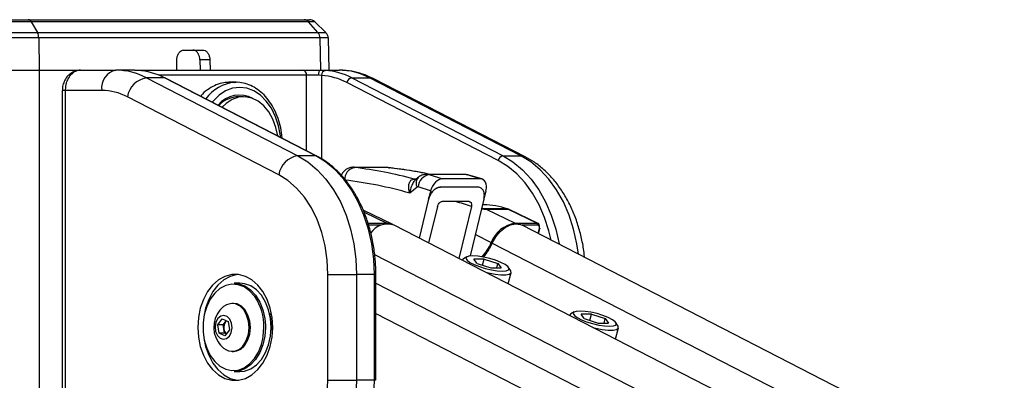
# Paper-space layout '2.5M DUO Surface Plate' of a CAD drawing. Header units: millimetres. Extents: x 20 to 18989, y 40 to 15016.
# Tile 41 of 109: x 6803 to 7193, y 7817 to 7959. Entities that reach past the tile are written whole.
import ezdxf

# ---------------------------------------------------------------- set-up
doc = ezdxf.new("R2010")
doc.units = ezdxf.units.MM

psp = doc.layouts.new('2.5M DUO Surface Plate')

# ---------------------------------------------------------------- linework, layer by layer
at = {"color": 7, "linetype": 'Continuous', "lineweight": 25, "ltscale": 2}
for p, q in [((6799.26, 7959.49), (6806.09, 7959.49)), ((6807.25, 7958.65), (6799.26, 7958.65)), ((6806.09, 7959.49), (6915.45, 7959.49)), ((6807.25, 7958.65), (6809.71, 7954.36)), ((6917.19, 7958.65), (6807.25, 7958.65)), ((6915.45, 7959.49), (6917.52, 7959.49)), ((6920.89, 7954.36), (6917.19, 7958.65)), ((6919.6, 7958.65), (6917.19, 7958.65)), ((6924.05, 7954.36), (6919.6, 7958.65)), ((6799.26, 7954.36), (6809.71, 7954.36)), ((6809.71, 7954.36), (6920.89, 7954.36)), ((6920.89, 7954.36), (6924.05, 7954.36)), ((6810.22, 7952.25), (6799.26, 7952.25)), ((6810.22, 7952.25), (6810.34, 7939.49)), ((6921.65, 7952.25), (6810.22, 7952.25)), ((6921.65, 7952.25), (6921.84, 7939.49)), ((6924.96, 7952.25), (6921.65, 7952.25)), ((6924.96, 7952.25), (6925.18, 7939.49)), ((6867.79, 7947.49), (6875.24, 7947.49)), ((6864.95, 7939.49), (6864.95, 7943.56)), ((6878.07, 7943.56), (6874.11, 7943.56)), ((6874.11, 7943.56), (6874.21, 7939.49)), ((6878.07, 7943.56), (6878.17, 7939.49)), ((6799.26, 7939.49), (6810.34, 7939.49)), ((6810.34, 7939.49), (6826.97, 7939.49)), ((6810.34, 7939.49), (6826.84, 7939.49)), ((6826.84, 7939.49), (6840.85, 7939.49)), ((6848.24, 7939.49), (6840.85, 7939.49)), ((6849.58, 7939.44), (6848.24, 7939.49)), ((6848.24, 7939.49), (6850.01, 7939.49)), ((6850.01, 7939.49), (6914.83, 7939.49)), ((6914.83, 7939.49), (6921.86, 7939.49)), ((6921.86, 7939.49), (6923.83, 7939.44)), ((6921.86, 7939.49), (6929.24, 7939.49)), ((6852.95, 7936.48), (6912.92, 7905.61)), ((6860.02, 7936.48), (6852.95, 7936.48)), ((6919.99, 7905.61), (6860.02, 7936.48)), ((6920.42, 7905.5), (6860.45, 7936.37)), ((6888.47, 7934.69), (6885.63, 7934.69)), ((6887.93, 7934.68), (6888.47, 7934.69)), ((6921.08, 7937.49), (6916.4, 7937.49)), ((6922.35, 7937.44), (6921.08, 7937.49)), ((6992.34, 7903.73), (6932.37, 7934.6)), ((6934.26, 7936.48), (6994.24, 7905.61)), ((6934.26, 7936.48), (6941.33, 7936.48)), ((7001.31, 7905.61), (6941.33, 7936.48)), ((7003.04, 7905.2), (6943.06, 7936.07)), ((6819.57, 7931.49), (6819.57, 7767.49)), ((6820.74, 7931.49), (6820.74, 7767.49)), ((6835.2, 7931.49), (6820.74, 7931.49)), ((6905.33, 7898.09), (6845.35, 7928.96)), ((6891.44, 7928.99), (6889.39, 7928.99)), ((6919.99, 7905.61), (6912.92, 7905.61)), ((6994.24, 7905.61), (7001.31, 7905.61)), ((6935.36, 7901.02), (6935.09, 7901.03)), ((6949.02, 7900.86), (6949.28, 7900.84)), ((6959.01, 7896.35), (6959.05, 7896.35)), ((6960.58, 7896.96), (6959.69, 7896.23)), ((6978.78, 7898.25), (6964.12, 7898.25)), ((6964.99, 7898.12), (6970.29, 7896.51)), ((6979.66, 7898.12), (6964.99, 7898.12)), ((6985.15, 7896.51), (6970.29, 7896.51)), ((6985.15, 7896.51), (6979.66, 7898.12)), ((6985.83, 7896.41), (6980.34, 7898.02)), ((6960.17, 7893.14), (6957.31, 7890.77)), ((6965.55, 7891.77), (6960.67, 7893.25)), ((6965.55, 7891.77), (6964.69, 7888.46)), ((6987.47, 7891.77), (6986.72, 7888.88)), ((6964.75, 7888.44), (6961, 7873)), ((6986.67, 7888.4), (6981.2, 7865.91)), ((6950.53, 7878.37), (6938.83, 7884.04)), ((6968.3, 7885.57), (6964.77, 7871.06)), ((6981.73, 7885.55), (6976.72, 7864.92)), ((6986.66, 7886.14), (6986.12, 7886.14)), ((6996.08, 7884.53), (6987.4, 7884.53)), ((6987.59, 7884.45), (6999.07, 7878.87)), ((6987.59, 7884.45), (6996.27, 7884.45)), ((6996.27, 7884.45), (7007.75, 7878.87)), ((6996.68, 7884.36), (6996.4, 7884.47)), ((7008.16, 7878.78), (6996.68, 7884.36)), ((8129.24, 7272.63), (6951.04, 7878.12)), ((6999.07, 7878.87), (7007.75, 7878.87)), ((8153.66, 7286.19), (7001.85, 7878.12)), ((7008.32, 7874.79), (7008.84, 7876.84)), ((6978.11, 7864.32), (6978.09, 7864.22)), ((6979.97, 7865.59), (6978.57, 7864.82)), ((6986.79, 7864.69), (6982.64, 7864.69)), ((6983.94, 7862.96), (6982.64, 7864.69)), ((6986.16, 7862.25), (6986.79, 7864.69)), ((6986.79, 7864.69), (6992.24, 7862.96)), ((6983.94, 7862.96), (6989.39, 7861.22)), ((6989.39, 7861.22), (6993.54, 7861.22)), ((6991.79, 7861.22), (6992.24, 7862.96)), ((6992.24, 7862.96), (6993.54, 7861.22)), ((6997.33, 7860), (6996.48, 7861.35)), ((6924.87, 7858.62), (6936.18, 7858.62)), ((6924.87, 7816.68), (6924.87, 7858.62)), ((6936.18, 7858.62), (6936.18, 7816.68)), ((6943.25, 7858.62), (6936.18, 7858.62)), ((6943.25, 7816.68), (6943.25, 7858.62)), ((6943.84, 7816.68), (6943.84, 7858.62)), ((6996.33, 7854.84), (6997.49, 7859.34)), ((6889.94, 7855.15), (6887.68, 7855.15)), ((6887.39, 7847.15), (6886.86, 7847.15)), ((6881.17, 7838.69), (6882.97, 7841.03)), ((6882.97, 7841.03), (6885.31, 7839.99)), ((6884.28, 7839.86), (6884.62, 7840.3)), ((7020.65, 7842.46), (7020.62, 7842.36)), ((7022.5, 7843.73), (7021.1, 7842.96)), ((7029.32, 7842.83), (7025.17, 7842.83)), ((7026.47, 7841.1), (7025.17, 7842.83)), ((7026.47, 7841.1), (7031.93, 7839.36)), ((7028.69, 7840.39), (7029.32, 7842.83)), ((7029.32, 7842.83), (7034.77, 7841.1)), ((7034.33, 7839.36), (7034.77, 7841.1)), ((7034.77, 7841.1), (7036.08, 7839.36)), ((6881.7, 7835.31), (6881.17, 7838.69)), ((6883.37, 7838.69), (6881.17, 7838.69)), ((6883.37, 7838.69), (6884.28, 7839.86)), ((6883.64, 7837), (6883.37, 7838.69)), ((6883.91, 7835.31), (6883.64, 7837)), ((6885.84, 7836.61), (6884.04, 7834.27)), ((6885.31, 7839.99), (6885.84, 7836.61)), ((6902.31, 7837.65), (6902.29, 7836.51)), ((7031.93, 7839.36), (7036.08, 7839.36)), ((7038.86, 7832.98), (7040.02, 7837.48)), ((7039.86, 7838.14), (7039.01, 7839.49)), ((6884.04, 7834.27), (6881.7, 7835.31)), ((6883.91, 7835.31), (6881.7, 7835.31)), ((6884.6, 7835), (6883.91, 7835.31)), ((6886.86, 7828.15), (6887.39, 7828.15)), ((6887.68, 7820.15), (6889.94, 7820.15)), ((6924.87, 7816.68), (6936.18, 7816.68)), ((6943.25, 7816.68), (6936.18, 7816.68))]:
    psp.add_line(p, q, dxfattribs=at)
at = {"color": 8, "linetype": 'Continuous', "lineweight": 25, "ltscale": 2}
for p, q in [((6810.34, 7939.49), (6810.34, 2191.49)), ((6916.4, 7937.49), (6857.82, 7937.49)), ((6916.4, 7907.58), (6916.4, 7937.49)), ((6922.35, 7937.44), (6922.35, 7904.37)), ((6820.74, 7931.49), (6819.57, 7931.49)), ((6947.59, 7900.95), (6947.33, 7900.96)), ((6939.17, 7883.29), (6948.26, 7878.87)), ((6940.74, 7878.87), (6948.26, 7878.87)), ((6945.97, 7878.1), (6941.01, 7878.1)), ((7008.01, 7878.1), (7001.88, 7878.1)), ((7008.17, 7874.87), (7008.66, 7876.78)), ((6983.28, 7874.48), (6989.59, 7871.22)), ((6989.99, 7871.01), (8141.32, 7279.34)), ((6943.37, 7866.52), (8114.71, 7264.56)), ((6943.84, 7858.62), (6943.25, 7858.62)), ((6943.84, 7855.17), (7930.77, 7347.98)), ((6943.84, 7843.16), (7162.14, 7730.97)), ((6900.04, 7838.37), (6900.05, 7837.65)), ((6943.84, 7816.68), (6943.25, 7816.68))]:
    psp.add_line(p, q, dxfattribs=at)
at = {"color": 7, "linetype": 'Continuous', "lineweight": 25, "ltscale": 4}
psp.add_line((6984.3, 7893.15), (6984.3, 7893.15), dxfattribs=at)
at = {"color": 8, "linetype": 'Continuous', "lineweight": 25, "ltscale": 2, "flags": 128}
for points in [[(6850.01, 7939.49), (6850.26, 7939.45), (6850.45, 7939.36)], [(6943.06, 7936.07), (6942.4, 7936.33), (6941.33, 7936.48)], [(6906.11, 7912.87), (6906.04, 7913.52), (6905.3, 7917.43), (6904.09, 7921.09), (6902.45, 7924.4), (6900.43, 7927.26), (6898.08, 7929.58), (6895.49, 7931.29), (6892.73, 7932.34), (6889.88, 7932.69), (6887.03, 7932.34), (6884.27, 7931.29), (6881.68, 7929.58), (6879.34, 7927.26), (6878.98, 7926.83)], [(6920.42, 7905.5), (6920.26, 7905.57), (6919.99, 7905.61)], [(7013.28, 7872.24), (7012.42, 7875.82), (7010.7, 7881.16), (7008.53, 7886.15), (7005.95, 7890.74), (7003, 7894.85), (6999.71, 7898.41), (6996.14, 7901.39), (6992.34, 7903.73)], [(6994.24, 7905.61), (6998.2, 7903.17), (7001.92, 7900.07), (7005.34, 7896.36), (7008.42, 7892.08), (7011.11, 7887.3), (7013.36, 7882.09), (7015.15, 7876.54), (7016.45, 7870.72), (7016.47, 7870.6)], [(7024.11, 7866.67), (7023.52, 7870.72), (7022.22, 7876.54), (7020.43, 7882.09), (7018.18, 7887.3), (7015.49, 7892.08), (7012.41, 7896.36), (7008.99, 7900.07), (7005.27, 7903.17), (7001.31, 7905.61)], [(7003.04, 7905.2), (7002.38, 7905.46), (7001.31, 7905.61)], [(6979.66, 7898.12), (6980.33, 7898.03), (6980.34, 7898.02)], [(6996.27, 7884.45), (6996.53, 7884.41), (6996.68, 7884.36)], [(7008.84, 7876.84), (7008.83, 7876.82), (7008.79, 7876.8), (7008.73, 7876.79), (7008.66, 7876.78)], [(6899.04, 7833.04), (6899.24, 7834.21), (6899.49, 7837.65)]]:
    psp.add_lwpolyline(points, dxfattribs=at)
at = {"color": 7, "linetype": 'Continuous', "lineweight": 25, "ltscale": 2, "flags": 128}
for points in [[(6921.86, 7939.49), (6921.71, 7939.45), (6921.56, 7939.34), (6921.43, 7939.15), (6921.31, 7938.91), (6921.21, 7938.6), (6921.14, 7938.26), (6921.1, 7937.88), (6921.08, 7937.49)], [(6860.45, 7936.37), (6860.28, 7936.44), (6860.02, 7936.48)], [(6904.93, 7913.48), (6904.23, 7916.76), (6903.03, 7920.05), (6901.4, 7922.96), (6899.42, 7925.39), (6897.15, 7927.24), (6894.67, 7928.45), (6892.08, 7928.97), (6889.46, 7928.79), (6886.91, 7927.91), (6884.53, 7926.37), (6882.91, 7924.81)], [(6912.92, 7905.61), (6916.88, 7903.17), (6920.6, 7900.07), (6924.02, 7896.36), (6927.1, 7892.08), (6929.79, 7887.3), (6932.05, 7882.09), (6933.84, 7876.54), (6935.13, 7870.72), (6935.92, 7864.71), (6936.18, 7858.62)], [(6943.25, 7858.62), (6942.99, 7864.71), (6942.2, 7870.72), (6940.91, 7876.54), (6939.12, 7882.09), (6936.86, 7887.3), (6934.17, 7892.08), (6931.09, 7896.36), (6927.67, 7900.07), (6923.95, 7903.17), (6919.99, 7905.61)], [(6947.33, 7900.96), (6944.27, 7900.98), (6935.09, 7901.03)], [(6924.87, 7858.62), (6924.6, 7864.3), (6923.78, 7869.88), (6922.44, 7875.26), (6920.6, 7880.32), (6918.29, 7884.99), (6915.55, 7889.17), (6912.44, 7892.79), (6909.01, 7895.78), (6905.33, 7898.09)], [(6996.08, 7884.53), (6996.35, 7884.49), (6996.4, 7884.47)], [(6989.99, 7871.01), (6991.37, 7873.45), (6993.11, 7875.55), (6995.08, 7877.19), (6997.16, 7878.25), (6999.23, 7878.67), (7001.13, 7878.41), (7001.85, 7878.12)], [(7008.68, 7876.99), (7008.75, 7876.95), (7008.8, 7876.91), (7008.83, 7876.87), (7008.84, 7876.84), (7008.84, 7876.84)], [(6978.57, 7864.82), (6978.45, 7864.75), (6978.1, 7864.21)], [(6982.24, 7865.96), (6980.73, 7865.84), (6979.81, 7865.48), (6979.56, 7864.92), (6980, 7864.2), (6981.1, 7863.38), (6982.76, 7862.53), (6984.86, 7861.71), (6987.22, 7860.99), (6989.65, 7860.43), (6991.95, 7860.07), (6993.94, 7859.95), (6995.45, 7860.07), (6996.37, 7860.43), (6996.62, 7860.99), (6996.18, 7861.71), (6995.08, 7862.53), (6993.42, 7863.38), (6991.32, 7864.2), (6988.96, 7864.92), (6986.53, 7865.48), (6984.23, 7865.84), (6982.24, 7865.96)], [(6987.38, 7859.44), (6988.49, 7859.18), (6991.08, 7858.69), (6993.42, 7858.44), (6995.35, 7858.44), (6996.71, 7858.69), (6997.42, 7859.18), (6997.41, 7859.86), (6997.33, 7860)], [(6873.25, 7837.65), (6873.5, 7833.79), (6874.25, 7830.06), (6875.48, 7826.6), (6877.13, 7823.5), (6879.15, 7820.89), (6881.48, 7818.85), (6884.04, 7817.45), (6886.73, 7816.74), (6889.47, 7816.74), (6892.16, 7817.45), (6894.72, 7818.85), (6897.05, 7820.89), (6899.07, 7823.5), (6900.73, 7826.6), (6901.95, 7830.06), (6902.7, 7833.79), (6902.95, 7837.65), (6902.7, 7841.51), (6901.95, 7845.24), (6900.73, 7848.71), (6899.07, 7851.8), (6897.05, 7854.41), (6894.72, 7856.45), (6892.16, 7857.85), (6889.47, 7858.56), (6886.73, 7858.56), (6884.04, 7857.85), (6881.48, 7856.45), (6879.15, 7854.41), (6877.13, 7851.8), (6875.48, 7848.71), (6874.25, 7845.24), (6873.5, 7841.51), (6873.25, 7837.65)], [(6889.16, 7858.6), (6888.85, 7858.56), (6886.16, 7857.85), (6883.6, 7856.45), (6881.27, 7854.41), (6879.25, 7851.8), (6877.6, 7848.71), (6876.38, 7845.24), (6875.67, 7841.86)], [(6895.89, 7849.81), (6895.72, 7850.04), (6893.79, 7852.16), (6891.59, 7853.69), (6889.22, 7854.55), (6886.78, 7854.73), (6884.36, 7854.21), (6882.07, 7853), (6879.99, 7851.17), (6878.22, 7848.79), (6876.82, 7845.95), (6875.86, 7842.77), (6875.36, 7839.38), (6875.36, 7835.92), (6875.86, 7832.53), (6876.82, 7829.35), (6878.22, 7826.51), (6879.99, 7824.13), (6882.07, 7822.3), (6884.36, 7821.1), (6886.78, 7820.57), (6889.22, 7820.75), (6891.59, 7821.62), (6893.79, 7823.14), (6895.72, 7825.26), (6897.32, 7827.88), (6898.51, 7830.91), (6899.04, 7833.04)], [(6887.68, 7855.15), (6889.55, 7854.95), (6891.97, 7854.06), (6894.22, 7852.5), (6896.2, 7850.33), (6897.83, 7847.65), (6899.05, 7844.55), (6899.8, 7841.17), (6900.04, 7838.37)], [(6902.31, 7837.65), (6902.06, 7841.17), (6901.31, 7844.55), (6900.1, 7847.65), (6898.46, 7850.33), (6896.48, 7852.5), (6894.24, 7854.06), (6891.81, 7854.95), (6889.94, 7855.15)], [(6891.4, 7830.65), (6892.57, 7832.65), (6893.31, 7835.01), (6893.57, 7837.57), (6893.34, 7840.14), (6892.62, 7842.52), (6891.48, 7844.54), (6890, 7846.05), (6888.28, 7846.94), (6886.45, 7847.13), (6884.66, 7846.63), (6883.48, 7845.87)], [(6891.94, 7830.65), (6893.1, 7832.65), (6893.85, 7835.01), (6894.11, 7837.57), (6893.88, 7840.14), (6893.16, 7842.52), (6892.02, 7844.54), (6890.53, 7846.05), (6888.82, 7846.94), (6887.39, 7847.15)], [(6885.78, 7834.15), (6886.55, 7835.65), (6886.86, 7837.45), (6886.66, 7839.28), (6885.98, 7840.86), (6884.92, 7841.96), (6883.65, 7842.4), (6882.35, 7842.11), (6881.23, 7841.15), (6880.46, 7839.65), (6880.15, 7837.85), (6880.35, 7836.02), (6881.03, 7834.44), (6882.09, 7833.34), (6883.36, 7832.91), (6884.66, 7833.19), (6885.78, 7834.15)], [(6884.68, 7840.27), (6884.49, 7840.11), (6884.28, 7839.86)], [(6901.66, 7843.21), (6902.07, 7841.09), (6902.31, 7837.65)], [(7021.1, 7842.96), (7020.98, 7842.89), (7020.63, 7842.35)], [(7024.78, 7844.1), (7023.26, 7843.98), (7022.34, 7843.63), (7022.09, 7843.07), (7022.53, 7842.35), (7023.63, 7841.52), (7025.3, 7840.67), (7027.39, 7839.85), (7029.75, 7839.13), (7032.18, 7838.57), (7034.48, 7838.21), (7036.47, 7838.09), (7037.99, 7838.21), (7038.91, 7838.57), (7039.16, 7839.13), (7038.71, 7839.85), (7037.61, 7840.67), (7035.95, 7841.52), (7033.85, 7842.35), (7031.5, 7843.07), (7029.07, 7843.63), (7026.77, 7843.98), (7024.78, 7844.1)], [(6900.05, 7837.65), (6899.8, 7834.13), (6899.05, 7830.75), (6897.83, 7827.65), (6896.2, 7824.97), (6894.22, 7822.8), (6891.97, 7821.24), (6889.55, 7820.35), (6887.68, 7820.15)], [(6889.94, 7820.15), (6891.81, 7820.35), (6894.24, 7821.24), (6896.48, 7822.8), (6898.46, 7824.97), (6900.1, 7827.65), (6901.31, 7830.75), (6902.06, 7834.13), (6902.31, 7837.65)], [(7029.91, 7837.59), (7031.03, 7837.32), (7033.61, 7836.84), (7035.95, 7836.59), (7037.88, 7836.59), (7039.25, 7836.84), (7039.95, 7837.32), (7039.94, 7838), (7039.86, 7838.14)], [(6875.67, 7833.44), (6876.38, 7830.06), (6877.6, 7826.6), (6879.25, 7823.5), (6881.27, 7820.89), (6883.6, 7818.85), (6886.16, 7817.45), (6888.85, 7816.74), (6889.16, 7816.7)], [(6897.76, 7774.84), (6901.71, 7775.71), (6905.55, 7777.33), (6909.2, 7779.66), (6912.59, 7782.66), (6915.67, 7786.28), (6918.37, 7790.46), (6920.65, 7795.11), (6922.47, 7800.15), (6923.8, 7805.49), (6924.6, 7811.03), (6924.87, 7816.68)], [(6936.18, 7816.68), (6935.91, 7810.52), (6935.11, 7804.44), (6933.78, 7798.56), (6931.95, 7792.95), (6929.64, 7787.71), (6926.9, 7782.9), (6923.75, 7778.61), (6920.26, 7774.91), (6916.47, 7771.84), (6912.44, 7769.45), (6908.23, 7767.79), (6903.91, 7766.87)], [(6910.98, 7766.87), (6915.3, 7767.79), (6919.51, 7769.45), (6923.54, 7771.84), (6927.33, 7774.91), (6930.82, 7778.61), (6933.97, 7782.9), (6936.71, 7787.71), (6939.02, 7792.95), (6940.85, 7798.56), (6942.18, 7804.44), (6942.99, 7810.52), (6943.25, 7816.68)]]:
    psp.add_lwpolyline(points, dxfattribs=at)
at = {"color": 7, "linetype": 'Continuous', "lineweight": 25, "ltscale": 4}
for centre, radius, start, end in [((6805.94, 7958.07), 1.43, 23.8866, 83.8874), ((6915.41, 7957.19), 2.3, 39.3331, 88.8903), ((6917.52, 7956.49), 3, 46, 90), ((6805.81, 7952.3), 4.41, 359.3292, 27.7542), ((6918.34, 7952.24), 3.31, 0.1092, 39.6975), ((6921.96, 7952.2), 3, 1, 46), ((6842.27, 7932.49), 7.14, 101.4219, 188.0502), ((6840.71, 7913.16), 26.34, 62.3112, 89.6835), ((6847.69, 7912.89), 26.61, 62.4002, 85.9185), ((6914.59, 7937.69), 1.82, 353.8599, 82.1203), ((6924.19, 7937.62), 1.85, 101.3305, 185.5834), ((6921.94, 7912.89), 26.61, 62.4002, 85.9185), ((6929.1, 7913.16), 26.34, 62.3112, 89.6835), ((6854.53, 7927.29), 9.32, 99.7574, 169.6792), ((6920.53, 7911.95), 25.55, 62.4032, 85.9163), ((6934.66, 7934.18), 2.33, 99.7542, 169.679), ((6835.08, 7909.37), 22.12, 62.3142, 89.6839), ((6889.82, 7918.55), 11.09, 61.408, 140.2091), ((6889.71, 7917.67), 11.33, 91.6194, 135.1259), ((6914.5, 7896.42), 9.32, 99.7583, 169.6802), ((6994.63, 7903.31), 2.33, 99.7577, 169.6831), ((6936.22, 7896.27), 4.75, 100.2396, 183.3893), ((6916.14, 7738.23), 163.85, 74.8171, 83.2583), ((6912.46, 7735.31), 161.8, 73.9088, 83.2508), ((6965.89, 7892.97), 5.23, 99.8681, 176.8586), ((6965.18, 7889.79), 1.42, 249.9473, 252.4868), ((6986.62, 7857.55), 28.59, 70.6777, 89.9354), ((6986.84, 7882.91), 1.71, 64.1372, 70.8226), ((6995.52, 7882.91), 1.71, 64.1372, 70.8226), ((6948.45, 7870.48), 8.06, 71.2708, 146.1204), ((6948.32, 7873.8), 5.07, 61.6291, 90.7155), ((7000.72, 7867.13), 11.85, 98.0337, 159.8293), ((7007.36, 7878.31), 0.681, 341.8719, 55.4532), ((6968.28, 7880.95), 23.43, 319.0427, 335.4694), ((6968.67, 7880.75), 23.45, 319.4139, 335.4626), ((6890.23, 7837.65), 10.63, 129.3893, 212.9981), ((6887.4, 7837.67), 3.82, 144.8951, 190.0609), ((6886.66, 7837.33), 3.04, 186.2708, 228.4318), ((6890.23, 7837.65), 10.63, 212.9981, 230.6107), ((6886.9, 7833.58), 5.37, 230.4835, 327.0175), ((6887.18, 7833.92), 5.77, 272.1454, 325.5516)]:
    psp.add_arc(centre, radius, start, end, dxfattribs=at)
at = {"color": 8, "linetype": 'Continuous', "lineweight": 25, "ltscale": 4}
for centre, radius, start, end in [((6889.28, 7919.02), 15.72, 94.9252, 144.5869), ((6959.65, 7898.72), 2.45, 254.7586, 271.4042), ((6959.7, 7898.75), 2.48, 254.8658, 270.0085), ((6963.03, 7894.77), 3.29, 138.1191, 209.7253), ((6948.04, 7878.46), 0.466, 26.7905, 62.2094), ((6998.85, 7878.46), 0.466, 26.7905, 62.2094), ((6993.42, 7878.66), 8.37, 242.8024, 245.874), ((6878.42, 7838.04), 21.07, 358.9416, 33.9679)]:
    psp.add_arc(centre, radius, start, end, dxfattribs=at)
at = {"color": 7, "linetype": 'Continuous', "lineweight": 25, "ltscale": 4}
for centre, major_axis, ratio, start_param, end_param in [((3572.1, 7598.44), (13164.73, 3.43), 0.023704, 1.31149, 1.312451), ((6931.23, 7571.92), (-2.79, 330.01), 0.718654, 6.127463, 6.196345), ((6969.08, 7891.76), (2.26, 4.5), 0.660421, 0.320288, 1.888943), ((6983.93, 7891.76), (2.29, 4.5), 0.658484, 5.037345, 6.606), ((6960.52, 7892.28), (0.008, 1), 0.695413, 6.080488, 6.812702), ((5575.08, 7582.63), (13370.59, 1.77), 0.02334, 1.465201, 1.466318), ((5339.04, 7584.49), (13374.04, 7.27), 0.023188, 1.447453, 1.448572), ((5575.08, 7582.63), (13127.49, 1.74), 0.02334, 1.463507, 1.464319), ((7007.27, 7876.99), (0.9, 1.79), 0.665803, 5.037029, 6.607825), ((7007.67, 7876.78), (0.64, 1.25), 0.664507, 5.041384, 6.61218)]:
    psp.add_ellipse(centre, major_axis=major_axis, ratio=ratio, start_param=start_param, end_param=end_param, dxfattribs=at)
at = {"color": 8, "linetype": 'Continuous', "lineweight": 25, "ltscale": 4}
for centre, major_axis, ratio, start_param, end_param in [((-6945.38, 7681.47), (18164.27, 143.23), 0.009005, 0.698881, 0.698935), ((6964.11, 7892.25), (0.01, 6), 0.705161, 6.076023, 6.281947), ((6978.79, 7892.25), (-0.01, 6), 0.709052, 6.074131, 6.282232), ((6930.47, 7571.95), (-2.81, 322.01), 0.719012, 6.04781, 6.075594)]:
    psp.add_ellipse(centre, major_axis=major_axis, ratio=ratio, start_param=start_param, end_param=end_param, dxfattribs=at)
at = {"color": 7, "linetype": 'Continuous', "lineweight": 25, "ltscale": 2}
for points, knots in [([(6864.95, 7943.56), (6864.99, 7944.01), (6865.05, 7944.91), (6865.55, 7946.09), (6866.28, 7946.98), (6867.07, 7947.43), (6867.59, 7947.47), (6867.79, 7947.49)], [0, 0, 0, 0, 0.217032, 0.434111, 0.65113, 0.868187, 1, 1, 1, 1]), ([(6874.11, 7943.56), (6874.06, 7944.01), (6873.98, 7944.91), (6873.48, 7946.09), (6872.75, 7946.98), (6871.97, 7947.43), (6871.47, 7947.47), (6871.28, 7947.49)], [0, 0, 0, 0, 0.2170316, 0.4341083, 0.6511256, 0.8681816, 1, 1, 1, 1]), ([(6875.24, 7947.49), (6875.56, 7947.45), (6876.18, 7947.36), (6877.03, 7946.67), (6877.66, 7945.65), (6878, 7944.55), (6878.05, 7943.83), (6878.07, 7943.56)], [0, 0, 0, 0, 0.217098, 0.434208, 0.651278, 0.868329, 1, 1, 1, 1]), ([(6826.83, 7939.48), (6826.79, 7939.48), (6826.07, 7939.56), (6824.68, 7939.21), (6822.86, 7938.32), (6821.34, 7936.89), (6820.25, 7935.08), (6819.62, 7933.22), (6819.63, 7931.99), (6819.63, 7931.49)], [0, 0, 0, 0, 0.010173, 0.183153, 0.354279, 0.524921, 0.699152, 0.878793, 1, 1, 1, 1]), ([(6826.84, 7939.49), (6826.15, 7939.4), (6824.77, 7939.22), (6822.92, 7937.81), (6821.54, 7935.75), (6820.83, 7933.5), (6820.76, 7932.05), (6820.74, 7931.49)], [0, 0, 0, 0, 0.217102, 0.434578, 0.651617, 0.866742, 1, 1, 1, 1]), ([(6943.06, 7936.07), (6942.26, 7936.46), (6940.11, 7937.5), (6936.46, 7938.68), (6932.62, 7939.39), (6930.21, 7939.46), (6929.24, 7939.49)], [0, 0, 0, 0, 0.183482, 0.491956, 0.79717, 1, 1, 1, 1]), ([(6885.64, 7934.61), (6884.95, 7934.61), (6883.27, 7934.61), (6880.59, 7933.78), (6877.73, 7932.25), (6875.64, 7930.67), (6874.63, 7929.46), (6874.4, 7929.19)], [0, 0, 0, 0, 0.172, 0.423429, 0.674864, 0.926459, 1, 1, 1, 1]), ([(6906.73, 7912.55), (6906.72, 7912.62), (6906.68, 7914.01), (6906.16, 7916.69), (6905.15, 7920.45), (6903.66, 7923.94), (6901.8, 7927.07), (6899.57, 7929.76), (6897.05, 7931.93), (6894.29, 7933.54), (6891.39, 7934.45), (6889.22, 7934.8), (6888.06, 7934.65), (6887.89, 7934.63)], [0, 0, 0, 0, 0.005131, 0.114044, 0.223074, 0.332273, 0.44164, 0.551029, 0.660124, 0.768456, 0.875571, 0.981348, 1, 1, 1, 1]), ([(6943.84, 7858.62), (6943.83, 7859.61), (6943.79, 7862.48), (6943.38, 7867.2), (6942.47, 7872.7), (6941.12, 7878.02), (6939.35, 7883.1), (6937.17, 7887.87), (6934.62, 7892.27), (6931.72, 7896.25), (6928.51, 7899.75), (6925.1, 7902.67), (6922.35, 7904.48), (6920.79, 7905.31), (6920.42, 7905.5)], [0, 0, 0, 0, 0.04917, 0.142066, 0.235021, 0.328011, 0.421041, 0.514118, 0.60723, 0.700348, 0.793409, 0.886328, 0.973612, 1, 1, 1, 1]), ([(7026.52, 7865.44), (7026.47, 7866.06), (7026.27, 7868.56), (7025.44, 7872.85), (7024.04, 7878.21), (7022.15, 7883.33), (7019.83, 7888.15), (7017.1, 7892.6), (7013.98, 7896.62), (7010.5, 7900.14), (7006.85, 7903.05), (7004.26, 7904.51), (7003.04, 7905.2)], [0, 0, 0, 0, 0.035866, 0.144022, 0.252352, 0.360893, 0.469647, 0.578522, 0.687306, 0.795682, 0.90325, 1, 1, 1, 1]), ([(6935.21, 7901.03), (6935.16, 7901.03), (6934.9, 7901.04), (6934.46, 7901.03), (6933.53, 7900.9), (6932.45, 7900.51), (6931.29, 7899.69), (6930.37, 7898.58), (6930.09, 7897.64), (6929.95, 7897.19)], [0, 0, 0, 0, 0.0264083, 0.1154097, 0.2227115, 0.4115281, 0.5939874, 0.8081354, 1, 1, 1, 1]), ([(6935.36, 7901.02), (6935.32, 7901.02), (6935.2, 7901.02), (6935.08, 7901.01), (6935.06, 7900.99), (6935.15, 7900.97), (6935.3, 7900.95), (6935.38, 7900.94)], [0, 0, 0, 0, 0.108679, 0.323224, 0.545585, 0.772499, 1, 1, 1, 1]), ([(6949.28, 7900.84), (6949.27, 7900.85), (6949.05, 7900.88), (6948.61, 7900.91), (6947.94, 7900.95), (6947.54, 7900.96), (6947.34, 7900.96), (6947.33, 7900.96)], [0, 0, 0, 0, 0.021075, 0.378481, 0.671474, 0.986977, 1, 1, 1, 1]), ([(6949.02, 7900.86), (6948.96, 7900.87), (6948.81, 7900.88), (6948.52, 7900.91), (6948.18, 7900.93), (6947.85, 7900.94), (6947.68, 7900.94), (6947.59, 7900.95)], [0, 0, 0, 0, 0.155533, 0.374179, 0.585497, 0.793017, 1, 1, 1, 1]), ([(6965.14, 7898.25), (6963.79, 7898.54), (6959.18, 7899.56), (6953.88, 7900.31), (6949.94, 7900.77), (6949.28, 7900.84)], [0, 0, 0, 0, 0.2560325, 0.8766866, 1, 1, 1, 1]), ([(6957.31, 7890.77), (6957.3, 7890.78), (6957.14, 7891.28), (6956.87, 7892.38), (6956.81, 7893.93), (6957.17, 7895.25), (6957.9, 7896.16), (6958.64, 7896.29), (6959.01, 7896.35)], [0, 0, 0, 0, 0.005629, 0.19087, 0.418676, 0.624645, 0.815583, 1, 1, 1, 1]), ([(6959.67, 7896.27), (6959.68, 7896.27), (6959.69, 7896.27), (6959.7, 7896.27), (6959.7, 7896.27)], [0, 0, 0, 0, 0.787708, 1, 1, 1, 1]), ([(6959.76, 7896.29), (6959.74, 7896.28), (6959.7, 7896.27), (6959.71, 7896.27), (6959.71, 7896.27)], [0, 0, 0, 0, 0.807021, 1, 1, 1, 1]), ([(6964.13, 7898.22), (6963.57, 7898.18), (6962.43, 7898.11), (6961.26, 7897.5), (6960.7, 7897.06), (6960.58, 7896.96)], [0, 0, 0, 0, 0.43615, 0.882536, 1, 1, 1, 1]), ([(6980.34, 7898.02), (6979.89, 7898.15), (6979.36, 7898.31), (6978.82, 7898.22), (6978.75, 7898.21)], [0, 0, 0, 0, 0.856324, 1, 1, 1, 1]), ([(6964.69, 7888.46), (6964.82, 7888.86), (6965.11, 7889.79), (6965.94, 7891.15), (6967.06, 7892.3), (6968.29, 7893.05), (6969.07, 7893.14), (6969.44, 7893.18)], [0, 0, 0, 0, 0.164307, 0.378512, 0.591549, 0.804242, 1, 1, 1, 1]), ([(6969.44, 7893.18), (6969.04, 7893.13), (6968.22, 7893.03), (6966.97, 7892.22), (6965.88, 7891.02), (6965.12, 7889.69), (6964.86, 7888.8), (6964.75, 7888.44)], [0, 0, 0, 0, 0.213271, 0.426541, 0.640057, 0.854442, 1, 1, 1, 1]), ([(6986.67, 7888.4), (6986.76, 7888.94), (6986.94, 7890.01), (6986.67, 7891.43), (6986.03, 7892.51), (6985.18, 7893.07), (6984.54, 7893.12), (6984.3, 7893.15)], [0, 0, 0, 0, 0.216365, 0.432742, 0.648401, 0.862965, 1, 1, 1, 1]), ([(6968.3, 7885.57), (6968.37, 7885.79), (6968.51, 7886.22), (6968.89, 7886.79), (6969.35, 7887.22), (6969.81, 7887.44), (6970.07, 7887.46), (6970.18, 7887.47)], [0, 0, 0, 0, 0.215883, 0.431804, 0.647011, 0.8611, 1, 1, 1, 1]), ([(6980.78, 7887.45), (6980.93, 7887.43), (6981.24, 7887.38), (6981.58, 7887.06), (6981.79, 7886.58), (6981.83, 7886.05), (6981.76, 7885.69), (6981.73, 7885.55)], [0, 0, 0, 0, 0.213688, 0.427368, 0.641276, 0.856185, 1, 1, 1, 1])]:
    psp.add_open_spline(points, degree=3, knots=knots, dxfattribs=at)
at = {"color": 8, "linetype": 'Continuous', "lineweight": 25, "ltscale": 2}
for points, knots in [([(6959.73, 7896.18), (6959.53, 7896.03), (6958.94, 7895.57), (6958.17, 7894.24), (6957.56, 7892.56), (6957.36, 7891.34), (6957.31, 7890.78), (6957.31, 7890.77)], [0, 0, 0, 0, 0.141052, 0.42446, 0.737807, 0.99227, 1, 1, 1, 1]), ([(6985.75, 7884.63), (6986.1, 7884.59), (6986.61, 7884.52), (6987.24, 7884.46), (6987.48, 7884.45), (6987.59, 7884.45)], [0, 0, 0, 0, 0.529268, 0.788751, 1, 1, 1, 1]), ([(6987.4, 7884.53), (6987.34, 7884.53), (6987.26, 7884.53), (6987.04, 7884.55), (6986.56, 7884.62), (6986.11, 7884.71), (6985.78, 7884.77)], [0, 0, 0, 0, 0.143239, 0.17802, 0.413798, 1, 1, 1, 1])]:
    psp.add_open_spline(points, degree=3, knots=knots, dxfattribs=at)

doc.saveas('drawing.dxf')
